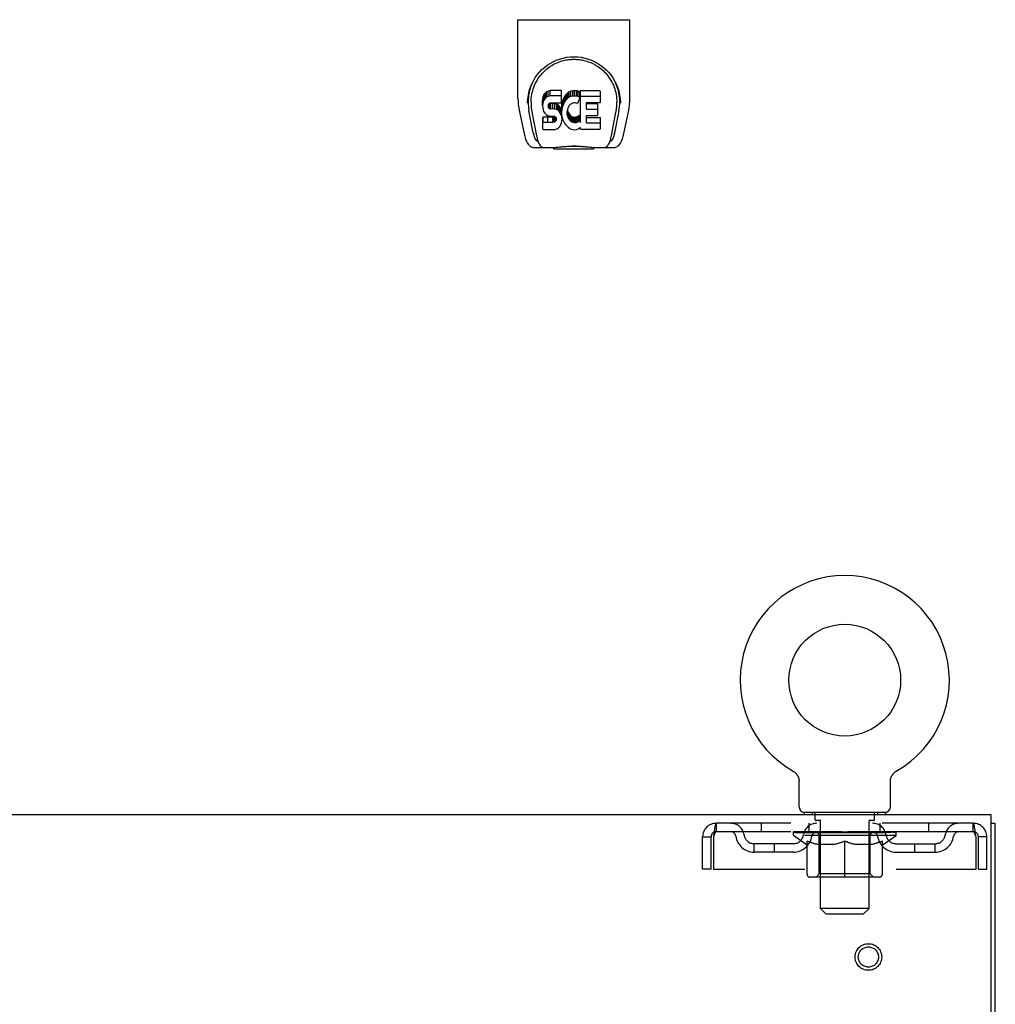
# Model space of a CAD drawing. Header units: inches. Extents: x 0 to 204, y 0 to 132.
# Tile 55 of 112: x 90 to 102, y 87 to 99. Entities that reach past the tile are written whole.
import ezdxf

# ---------------------------------------------------------------- set-up
doc = ezdxf.new("R2010")
doc.units = ezdxf.units.IN
doc.header["$LTSCALE"] = 11.243375
doc.header["$MEASUREMENT"] = 0
doc.linetypes.add('HIDDEN', pattern=[0.2, 0.1, -0.1])
doc.layers.get('0').update_dxf_attribs({"linetype": 'CONTINUOUS'})
doc.layers.add('DEFAULT_2', color=8, linetype='HIDDEN')
doc.layers.add('DOOR_ASSEMBLY', color=7, linetype='CONTINUOUS')

msp = doc.modelspace()

# ---------------------------------------------------------------- linework, layer by layer
at = {"color": 7, "linetype": 'Continuous'}
for p, q in [((99.739, 89.998), (99.74, 89.998)), ((99.739, 89.998), (99.744, 89.995)), ((99.741, 89.997), (99.742, 89.996)), ((99.744, 89.995), (99.748, 89.992)), ((99.748, 89.992), (99.752, 89.989)), ((99.752, 89.99), (99.756, 89.986)), ((99.756, 89.987), (99.76, 89.983)), ((99.76, 89.983), (99.764, 89.98)), ((99.764, 89.98), (99.768, 89.977)), ((99.768, 89.977), (99.772, 89.973)), ((99.771, 89.973), (99.775, 89.969)), ((99.775, 89.969), (99.778, 89.965)), ((99.778, 89.966), (99.782, 89.961)), ((99.781, 89.962), (99.785, 89.957)), ((99.785, 89.958), (99.788, 89.953)), ((99.787, 89.953), (99.79, 89.949)), ((99.79, 89.949), (99.793, 89.945)), ((99.793, 89.945), (99.795, 89.94)), ((99.795, 89.94), (99.798, 89.936)), ((99.798, 89.936), (99.8, 89.931)), ((100.95, 89.931), (100.952, 89.936)), ((100.952, 89.936), (100.954, 89.94)), ((100.954, 89.94), (100.957, 89.945)), ((100.957, 89.945), (100.959, 89.949)), ((100.959, 89.949), (100.962, 89.953)), ((100.962, 89.953), (100.965, 89.958)), ((100.965, 89.957), (100.968, 89.962)), ((100.968, 89.961), (100.971, 89.966)), ((100.971, 89.965), (100.975, 89.969)), ((100.975, 89.969), (100.978, 89.973)), ((100.978, 89.973), (100.982, 89.977)), ((100.982, 89.977), (100.985, 89.98)), ((100.985, 89.98), (100.989, 89.983)), ((100.989, 89.983), (100.993, 89.987)), ((100.993, 89.986), (100.997, 89.99)), ((100.997, 89.989), (101.001, 89.992)), ((101.001, 89.992), (101.006, 89.995)), ((101.001, 89.992), (101.003, 89.993)), ((101.006, 89.995), (101.01, 89.998)), ((101.007, 89.996), (101.009, 89.997)), ((101.01, 89.998), (101.01, 89.998)), ((99.8, 89.931), (99.802, 89.926)), ((99.802, 89.927), (99.804, 89.922)), ((99.804, 89.922), (99.805, 89.917)), ((99.805, 89.917), (99.807, 89.912)), ((99.807, 89.912), (99.808, 89.907)), ((99.808, 89.907), (99.809, 89.902)), ((99.809, 89.902), (99.81, 89.897)), ((99.81, 89.897), (99.811, 89.892)), ((99.811, 89.892), (99.812, 89.887)), ((99.812, 89.559), (99.812, 89.873)), ((100.937, 89.877), (100.938, 89.882)), ((100.937, 89.877), (100.938, 89.882)), ((100.937, 89.873), (100.937, 89.877)), ((100.937, 89.559), (100.937, 89.873)), ((100.938, 89.887), (100.939, 89.892)), ((100.938, 89.882), (100.938, 89.887)), ((100.939, 89.897), (100.94, 89.902)), ((100.939, 89.892), (100.939, 89.897)), ((100.94, 89.902), (100.941, 89.907)), ((100.941, 89.907), (100.943, 89.912)), ((100.943, 89.912), (100.944, 89.917)), ((100.944, 89.917), (100.946, 89.922)), ((100.946, 89.922), (100.948, 89.927)), ((100.948, 89.926), (100.95, 89.931)), ((99.875, 89.49), (99.875, 89.46)), ((100.875, 89.49), (99.875, 89.49)), ((100.875, 89.49), (100.875, 89.46)), ((102.177, 89.356), (102.229, 89.356))]:
    msp.add_line(p, q, dxfattribs=at)
at = {"color": 3, "linetype": 'Continuous'}
for p, q in [((102.177, 89.46), (62.031, 89.46)), ((102.177, 86.103), (102.177, 89.46)), ((102.229, 9.564), (102.229, 89.356))]:
    msp.add_line(p, q, dxfattribs=at)
at = {"color": 7, "linetype": 'Continuous'}
msp.add_lwpolyline([(99.812, 89.887), (99.812, 89.882), (99.812, 89.877), (99.812, 89.873)], dxfattribs=at)
msp.add_circle((100.375, 91.118), 0.688, dxfattribs=at)
for centre, radius, start, end in [((100.375, 91.118), 1.288, 299.5053, 240.4947), ((99.881, 89.559), 0.069, 180, 265), ((100.868, 89.559), 0.069, 275, 360)]:
    msp.add_arc(centre, radius, start, end, dxfattribs=at)
at = {"layer": 'DEFAULT_2', "color": 8, "linetype": 'HIDDEN'}
for p, q in [((99.747, 89.993), (99.748, 89.992)), ((99.972, 89.49), (99.972, 89.46)), ((100.01, 89.4), (100.01, 89.48)), ((100.74, 89.4), (100.74, 89.48)), ((100.778, 89.49), (100.778, 89.46)), ((98.792, 89.356), (98.792, 89.252)), ((101.958, 89.356), (98.792, 89.356)), ((99.344, 89.356), (99.344, 89.252)), ((99.937, 89.252), (99.937, 89.356)), ((100.08, 89.39), (100.02, 89.39)), ((100.075, 88.309), (100.075, 89.38)), ((100.73, 89.39), (100.67, 89.39)), ((100.675, 88.309), (100.675, 89.38)), ((100.812, 89.252), (100.812, 89.356)), ((101.406, 89.356), (101.406, 89.252)), ((101.958, 89.252), (101.958, 89.356)), ((101.958, 89.252), (98.792, 89.252)), ((99.742, 89.205), (99.742, 89.252)), ((101.008, 89.205), (99.742, 89.205)), ((99.901, 89.093), (99.742, 89.205)), ((99.751, 89.245), (99.751, 89.252)), ((99.76, 89.242), (99.76, 89.245)), ((99.76, 89.242), (100.99, 89.242)), ((99.769, 89.242), (99.769, 89.245)), ((99.77, 89.242), (99.77, 89.245)), ((99.78, 89.245), (99.78, 89.252)), ((99.796, 89.242), (99.796, 89.245)), ((99.798, 89.242), (99.798, 89.245)), ((99.826, 89.245), (99.826, 89.252)), ((99.841, 89.242), (99.841, 89.245)), ((99.844, 89.242), (99.844, 89.245)), ((100.048, 89.245), (99.846, 89.245)), ((99.89, 89.245), (99.89, 89.252)), ((99.891, 89.242), (99.891, 89.245)), ((99.892, 89.242), (99.892, 89.245)), ((99.895, 89.242), (99.895, 89.245)), ((99.902, 89.242), (99.902, 89.245)), ((99.902, 89.242), (99.902, 89.245)), ((99.905, 89.242), (99.905, 89.245)), ((99.909, 89.242), (99.909, 89.246)), ((99.913, 89.242), (99.913, 89.245)), ((99.927, 89.242), (99.927, 89.245)), ((99.945, 89.242), (99.945, 89.245)), ((99.946, 89.242), (99.946, 89.247)), ((99.966, 89.242), (99.966, 89.245)), ((99.966, 89.242), (99.966, 89.245)), ((99.968, 89.245), (99.968, 89.252)), ((99.977, 89.242), (99.977, 89.245)), ((99.982, 89.242), (99.982, 89.245)), ((99.991, 89.242), (99.991, 89.245)), ((100.002, 89.242), (100.002, 89.249)), ((100.018, 89.242), (100.018, 89.245)), ((100.021, 89.242), (100.021, 89.245)), ((100.048, 89.242), (100.048, 89.245)), ((100.115, 89.245), (100.053, 89.245)), ((100.058, 89.245), (100.058, 89.252)), ((100.065, 89.242), (100.065, 89.245)), ((100.07, 89.242), (100.07, 89.245)), ((100.076, 89.242), (100.076, 89.25)), ((100.08, 89.242), (100.08, 89.245)), ((100.091, 89.242), (100.091, 89.245)), ((100.115, 89.242), (100.115, 89.245)), ((100.19, 89.245), (100.131, 89.245)), ((100.151, 89.242), (100.151, 89.245)), ((100.158, 89.245), (100.158, 89.252)), ((100.162, 89.242), (100.162, 89.245)), ((100.164, 89.242), (100.164, 89.251)), ((100.167, 89.242), (100.167, 89.245)), ((100.174, 89.242), (100.174, 89.245)), ((100.19, 89.242), (100.19, 89.245)), ((100.27, 89.245), (100.216, 89.245)), ((100.229, 89.242), (100.229, 89.245)), ((100.26, 89.245), (100.375, 89.252)), ((100.265, 89.245), (100.265, 89.252)), ((100.265, 89.251), (100.265, 89.252)), ((100.265, 89.245), (100.265, 89.251)), ((100.265, 89.242), (100.265, 89.245)), ((100.269, 89.242), (100.269, 89.245)), ((100.27, 89.242), (100.27, 89.245)), ((100.271, 89.242), (100.271, 89.245)), ((100.354, 89.245), (100.306, 89.245)), ((100.311, 89.242), (100.311, 89.245)), ((100.354, 89.242), (100.354, 89.245)), ((100.372, 89.245), (100.372, 89.245)), ((100.372, 89.242), (100.372, 89.245)), ((100.372, 89.242), (100.372, 89.245)), ((100.375, 89.245), (100.375, 89.252)), ((100.377, 89.242), (100.377, 89.245)), ((100.377, 89.242), (100.377, 89.245)), ((100.377, 89.245), (100.377, 89.245)), ((100.379, 89.245), (100.444, 89.245)), ((100.396, 89.242), (100.396, 89.245)), ((100.412, 89.245), (100.412, 89.249)), ((100.412, 89.249), (100.489, 89.245)), ((100.433, 89.245), (100.433, 89.248)), ((100.438, 89.242), (100.438, 89.245)), ((100.479, 89.242), (100.479, 89.245)), ((100.479, 89.242), (100.479, 89.245)), ((100.479, 89.245), (100.534, 89.245)), ((100.48, 89.242), (100.48, 89.245)), ((100.484, 89.251), (100.485, 89.252)), ((100.484, 89.245), (100.484, 89.251)), ((100.484, 89.242), (100.484, 89.245)), ((100.485, 89.245), (100.485, 89.252)), ((100.521, 89.242), (100.521, 89.245)), ((100.56, 89.242), (100.56, 89.245)), ((100.56, 89.245), (100.619, 89.245)), ((100.575, 89.242), (100.575, 89.245)), ((100.583, 89.242), (100.583, 89.245)), ((100.585, 89.242), (100.585, 89.251)), ((100.588, 89.242), (100.588, 89.245)), ((100.591, 89.245), (100.591, 89.252)), ((100.599, 89.242), (100.599, 89.245)), ((100.635, 89.242), (100.635, 89.245)), ((100.635, 89.245), (100.697, 89.245)), ((100.659, 89.242), (100.659, 89.245)), ((100.67, 89.242), (100.67, 89.245)), ((100.674, 89.242), (100.674, 89.25)), ((100.68, 89.242), (100.68, 89.245)), ((100.685, 89.242), (100.685, 89.245)), ((100.691, 89.245), (100.691, 89.252)), ((100.702, 89.242), (100.702, 89.245)), ((100.702, 89.245), (100.903, 89.245)), ((100.729, 89.242), (100.729, 89.245)), ((100.732, 89.242), (100.732, 89.245)), ((100.747, 89.242), (100.747, 89.249)), ((100.759, 89.242), (100.759, 89.245)), ((100.768, 89.242), (100.768, 89.245)), ((100.772, 89.242), (100.772, 89.245)), ((100.782, 89.245), (100.782, 89.252)), ((100.783, 89.242), (100.783, 89.245)), ((100.783, 89.242), (100.783, 89.245)), ((100.804, 89.242), (100.804, 89.247)), ((100.804, 89.242), (100.804, 89.245)), ((100.822, 89.242), (100.822, 89.245)), ((100.836, 89.242), (100.836, 89.245)), ((100.841, 89.242), (100.841, 89.246)), ((100.844, 89.242), (100.844, 89.245)), ((100.848, 89.242), (100.848, 89.245)), ((100.848, 89.242), (100.848, 89.245)), ((100.849, 89.093), (101.008, 89.205)), ((100.855, 89.242), (100.855, 89.245)), ((100.858, 89.242), (100.858, 89.245)), ((100.859, 89.242), (100.859, 89.245)), ((100.86, 89.245), (100.86, 89.252)), ((100.906, 89.242), (100.906, 89.245)), ((100.909, 89.242), (100.909, 89.245)), ((100.923, 89.245), (100.923, 89.252)), ((100.952, 89.242), (100.952, 89.245)), ((100.954, 89.242), (100.954, 89.245)), ((100.97, 89.245), (100.97, 89.252)), ((100.98, 89.242), (100.98, 89.245)), ((100.981, 89.242), (100.981, 89.245)), ((100.99, 89.242), (100.99, 89.245)), ((100.998, 89.245), (100.998, 89.252)), ((101.008, 89.205), (101.008, 89.252)), ((98.625, 88.793), (98.625, 89.189)), ((98.625, 89.189), (98.729, 89.189)), ((98.729, 88.793), (98.729, 89.189)), ((98.759, 89.189), (98.759, 88.793)), ((99.26, 89.001), (99.26, 89.105)), ((99.743, 89.105), (99.26, 89.105)), ((99.51, 89.001), (99.51, 89.105)), ((99.901, 89.093), (99.911, 89.093)), ((99.911, 88.73), (99.911, 89.137)), ((100.233, 89.093), (100.054, 89.093)), ((100.062, 88.733), (100.062, 89.202)), ((100.375, 88.693), (100.375, 89.137)), ((100.696, 89.093), (100.516, 89.093)), ((100.688, 88.733), (100.688, 89.202)), ((100.838, 88.73), (100.838, 89.137)), ((100.838, 89.093), (100.849, 89.093)), ((101.006, 89.105), (101.489, 89.105)), ((101.239, 89.001), (101.239, 89.105)), ((101.489, 89.001), (101.489, 89.105)), ((101.991, 88.793), (101.991, 89.189)), ((102.021, 88.793), (102.021, 89.189)), ((102.125, 89.189), (102.021, 89.189)), ((102.125, 88.793), (102.125, 89.189)), ((99.743, 89.001), (99.26, 89.001)), ((101.006, 89.001), (101.489, 89.001)), ((98.729, 88.793), (98.625, 88.793)), ((98.759, 88.793), (101.991, 88.793)), ((100.062, 88.733), (100.022, 88.693)), ((100.688, 88.733), (100.062, 88.733)), ((100.688, 88.733), (100.727, 88.693)), ((102.021, 88.793), (102.125, 88.793)), ((100.801, 88.693), (99.948, 88.693)), ((100.675, 88.309), (100.075, 88.309)), ((100.144, 88.24), (100.075, 88.309)), ((100.144, 88.24), (100.606, 88.24)), ((100.606, 88.24), (100.675, 88.309))]:
    msp.add_line(p, q, dxfattribs=at)
for points in [[(98.792, 89.356), (98.789, 89.354), (98.787, 89.351), (98.785, 89.346), (98.782, 89.339), (98.78, 89.33), (98.778, 89.319), (98.775, 89.307), (98.773, 89.293), (98.771, 89.277), (98.768, 89.261), (98.766, 89.244), (98.763, 89.226), (98.761, 89.207), (98.759, 89.189)], [(101.991, 89.189), (101.988, 89.207), (101.986, 89.226), (101.984, 89.244), (101.981, 89.261), (101.979, 89.277), (101.977, 89.293), (101.974, 89.307), (101.972, 89.319), (101.97, 89.33), (101.967, 89.339), (101.965, 89.346), (101.962, 89.351), (101.96, 89.354), (101.958, 89.356)], [(98.792, 89.252), (98.789, 89.251), (98.787, 89.25), (98.785, 89.248), (98.782, 89.245), (98.78, 89.242), (98.778, 89.238), (98.775, 89.233), (98.773, 89.228), (98.771, 89.222), (98.768, 89.216), (98.766, 89.209), (98.763, 89.203), (98.761, 89.196), (98.759, 89.189)], [(101.991, 89.189), (101.988, 89.196), (101.986, 89.203), (101.984, 89.209), (101.981, 89.216), (101.979, 89.222), (101.977, 89.228), (101.974, 89.233), (101.972, 89.238), (101.97, 89.242), (101.967, 89.245), (101.965, 89.248), (101.962, 89.25), (101.96, 89.251), (101.958, 89.252)], [(99.911, 89.137), (99.937, 89.127), (99.962, 89.118), (99.987, 89.11), (100.012, 89.103), (100.037, 89.098), (100.061, 89.093)], [(100.054, 89.093), (100.03, 89.098), (100.007, 89.104), (99.983, 89.11), (99.96, 89.118), (99.936, 89.126), (99.911, 89.136)], [(100.224, 89.093), (100.249, 89.098), (100.274, 89.103), (100.298, 89.11), (100.324, 89.118), (100.349, 89.127), (100.375, 89.137)], [(100.375, 89.135), (100.35, 89.126), (100.327, 89.117), (100.303, 89.11), (100.28, 89.103), (100.257, 89.098), (100.233, 89.093)], [(100.375, 89.137), (100.401, 89.127), (100.426, 89.118), (100.451, 89.11), (100.476, 89.103), (100.501, 89.098), (100.526, 89.093)], [(100.516, 89.093), (100.493, 89.098), (100.469, 89.103), (100.446, 89.11), (100.423, 89.117), (100.399, 89.126), (100.375, 89.135)], [(100.688, 89.093), (100.713, 89.098), (100.738, 89.103), (100.763, 89.11), (100.787, 89.118), (100.813, 89.127), (100.838, 89.137)], [(100.838, 89.136), (100.814, 89.126), (100.79, 89.118), (100.766, 89.11), (100.742, 89.103), (100.719, 89.098), (100.696, 89.093)]]:
    msp.add_lwpolyline(points, dxfattribs=at)
for radius in [0.164, 0.124]:
    msp.add_circle((100.666, 87.71), radius, dxfattribs=at)
for centre, radius, start, end in [((99.881, 89.559), 0.069, 265, 270), ((100, 89.48), 0.01, 0, 90), ((100.75, 89.48), 0.01, 90, 180), ((100.868, 89.559), 0.069, 270, 275), ((98.792, 89.189), 0.167, 90, 180), ((98.971, 89.189), 0.167, 8.0716, 90), ((100.032, 89.189), 0.167, 90, 171.9284), ((100.02, 89.4), 0.01, 180, 270), ((100.065, 89.38), 0.01, 0, 90), ((100.685, 89.38), 0.01, 90, 180), ((100.717, 89.189), 0.167, 8.0716, 90), ((100.73, 89.4), 0.01, 270, 360), ((101.778, 89.189), 0.167, 90, 171.9284), ((101.958, 89.189), 0.167, 0, 90), ((98.792, 89.189), 0.063, 90, 180), ((98.972, 89.189), 0.0625, 7.9863, 90), ((99.26, 89.23), 0.125, 188.0716, 270), ((99.743, 89.23), 0.125, 270, 351.9284), ((100.032, 89.189), 0.0625, 90, 172.0137), ((100.022, 89.202), 0.0398, 0, 90), ((100.727, 89.202), 0.0398, 90, 180), ((100.718, 89.189), 0.0625, 7.9863, 90), ((101.006, 89.23), 0.125, 188.0716, 270), ((101.489, 89.23), 0.125, 270, 351.9284), ((101.778, 89.189), 0.0625, 90, 172.0137), ((101.958, 89.189), 0.063, 0, 90), ((99.26, 89.23), 0.229, 187.9863, 270), ((99.743, 89.23), 0.229, 270, 352.0137), ((101.006, 89.23), 0.229, 187.9863, 270), ((101.489, 89.23), 0.229, 270, 352.0137), ((99.948, 88.73), 0.0371, 180, 270), ((100.801, 88.73), 0.0371, 270, 360)]:
    msp.add_arc(centre, radius, start, end, dxfattribs=at)
for centre, major_axis, ratio, start_param, end_param in [((100.375, 89.252), (0.633, 0.007), 0.05963, 2.96643, 3.140963), ((99.722, 89.24), (0.198, 0), 0.060556, 0.430652, 1.470503), ((100.375, 89.252), (0.633, 0), 0.060556, -3.141593, -2.96706), ((99.722, 89.233), (0.198, 0.002), 0.05963, 1.376596, 1.469874), ((100.375, 89.252), (0.633, 0.013), 0.05688, 2.791345, 2.965878), ((99.697, 89.24), (0.198, 0.002), 0.05963, 0.25549, 1.295341), ((99.766, 89.24), (0.198, -0.002), 0.05963, 0.605815, 1.645666), ((100.375, 89.252), (0.633, -0.007), 0.05963, -2.96643, -2.791898), ((99.766, 89.233), (0.198, 0), 0.060556, 1.551758, 1.645036), ((99.697, 89.233), (0.198, 0.004), 0.05688, 1.20151, 1.294789), ((99.767, 89.235), (0.164, 0.002), 0.05963, 1.065228, 1.614276), ((99.747, 89.235), (0.164, 0.003), 0.05688, 0.890143, 1.43919), ((99.805, 89.235), (0.164, 0), 0.060556, 1.240391, 1.789438), ((100.375, 89.252), (0.633, 0.019), 0.052395, 2.616403, 2.790936), ((99.694, 89.24), (0.198, 0.004), 0.05688, 0.080405, 1.120256), ((99.828, 89.24), (0.198, -0.004), 0.05688, 0.7809, 1.820751), ((100.375, 89.252), (0.633, -0.013), 0.05688, -2.791345, -2.616812), ((99.828, 89.233), (0.198, -0.002), 0.05963, 1.72692, 1.820198), ((99.694, 89.233), (0.198, 0.006), 0.052395, 1.026568, 1.119847), ((99.747, 89.235), (0.164, 0.005), 0.052395, 0.715201, 1.264248), ((99.861, 89.235), (0.164, -0.002), 0.05963, 1.415553, 1.9646), ((100.375, 89.252), (0.633, 0.025), 0.046319, 2.441654, 2.616187), ((99.908, 89.24), (0.198, -0.006), 0.052395, 0.955842, 1.995693), ((99.711, 89.24), (0.198, 0.006), 0.052395, -0.094537, 0.945314), ((100.375, 89.252), (0.633, -0.019), 0.052395, -2.616403, -2.44187), ((99.908, 89.233), (0.198, -0.004), 0.05688, 1.902006, 1.995284), ((99.711, 89.233), (0.198, 0.008), 0.046319, 0.851819, 0.945098), ((99.765, 89.235), (0.164, 0.006), 0.046319, 0.540452, 1.089499), ((99.932, 89.235), (0.164, -0.003), 0.05688, 1.590638, 2.139686), ((100.375, 89.252), (0.633, 0.029), 0.038841, 2.267123, 2.441656), ((100.001, 89.24), (0.198, -0.008), 0.046319, 1.130591, 2.170442), ((99.748, 89.24), (0.198, 0.008), 0.046319, -0.269286, 0.770565), ((100.375, 89.252), (0.633, -0.025), 0.046319, -2.441654, -2.267121), ((100.001, 89.233), (0.198, -0.006), 0.052395, 2.076947, 2.170226), ((99.748, 89.233), (0.198, 0.009), 0.038841, 0.677289, 0.770567), ((99.802, 89.235), (0.164, 0.008), 0.038841, 0.365921, 0.914969), ((100.016, 89.235), (0.164, -0.005), 0.052395, 1.76558, 2.314627), ((100.375, 89.252), (0.633, 0.033), 0.030195, 2.09281, 2.267343), ((100.106, 89.24), (0.198, -0.009), 0.038841, 1.305122, 2.344973), ((99.804, 89.24), (0.198, 0.009), 0.038841, -0.443817, 0.596034), ((100.375, 89.252), (0.633, -0.029), 0.038841, -2.267123, -2.092591), ((100.106, 89.233), (0.198, -0.008), 0.046319, 2.251696, 2.344975), ((99.804, 89.233), (0.198, 0.01), 0.030195, 0.502975, 0.596254), ((99.856, 89.235), (0.164, 0.009), 0.030195, 0.191608, 0.740655), ((100.112, 89.235), (0.164, -0.006), 0.046319, 1.940329, 2.489376), ((99.877, 89.24), (0.198, 0.01), 0.030195, -0.61813, 0.421721), ((100.375, 89.252), (0.633, 0.036), 0.020645, 1.918687, 2.09322), ((100.219, 89.24), (0.198, -0.01), 0.030195, 1.479435, 2.519286), ((100.375, 89.252), (0.633, -0.033), 0.030195, -2.09281, -1.918277), ((100.219, 89.233), (0.198, -0.009), 0.038841, 2.426227, 2.519505), ((99.877, 89.233), (0.198, 0.011), 0.020645, 0.328852, 0.422131), ((99.926, 89.235), (0.164, 0.009), 0.020645, 0.017485, 0.566532), ((100.215, 89.235), (0.164, -0.008), 0.038841, 2.11486, 2.663907), ((99.966, 89.24), (0.198, 0.011), 0.020645, -0.792253, 0.247598), ((100.375, 89.252), (0.633, 0.038), 0.010478, 1.744704, 1.919237), ((100.337, 89.24), (0.198, -0.011), 0.020645, 1.653558, 2.693409), ((100.375, 89.252), (0.633, -0.036), 0.020645, -1.918687, -1.744154), ((100.337, 89.233), (0.198, -0.01), 0.030195, 2.60054, 2.693819), ((99.966, 89.233), (0.198, 0.012), 0.010478, 0.154869, 0.248148), ((100.01, 89.235), (0.164, 0.01), 0.010478, 6.126688, 6.675735), ((100.324, 89.235), (0.164, -0.009), 0.030195, 2.289173, 2.83822), ((100.067, 89.24), (0.198, 0.012), 0.010478, -0.966236, -0.000846), ((100.456, 89.24), (0.198, -0.012), 0.010478, 1.827541, 2.867392), ((100.375, 89.252), (0.633, -0.038), 0.010478, -1.744704, -1.563007), ((100.456, 89.233), (0.198, -0.011), 0.020645, 2.774664, 2.867942), ((100.434, 89.235), (0.164, -0.009), 0.020645, 2.463296, 3.012344), ((100.294, 89.24), (0.198, 0.012), 0.010478, 0.274201, 1.314052), ((100.208, 89.235), (0.164, 0.01), 0.010478, -0.000483, 0.504314), ((100.178, 89.233), (0.198, 0.012), 0.010478, 0.099668, 0.192946), ((100.375, 89.252), (0.633, 0.038), 0.010478, -1.571421, -1.396888), ((100.572, 89.233), (0.198, -0.012), 0.010478, 2.74231, 2.948646), ((100.542, 89.235), (0.164, -0.01), 0.010478, 2.637279, 3.14189), ((100.413, 89.24), (0.198, 0.011), 0.020645, 0.448184, 1.488034), ((100.316, 89.235), (0.164, 0.009), 0.020645, 0.129249, 0.678296), ((100.294, 89.233), (0.198, 0.011), 0.020645, 0.273651, 0.366929), ((100.682, 89.24), (0.198, -0.012), 0.010478, -3.140747, -2.175357), ((100.375, 89.252), (0.633, 0.036), 0.020645, -1.397439, -1.222906), ((100.375, 89.252), (0.633, -0.038), 0.010478, 1.222355, 1.396888), ((100.531, 89.24), (0.198, 0.01), 0.030195, 0.622307, 1.662158), ((100.426, 89.235), (0.164, 0.009), 0.030195, 0.303372, 0.852419), ((100.739, 89.235), (0.164, -0.01), 0.010478, 2.749043, 3.29809), ((100.783, 89.24), (0.198, -0.011), 0.020645, 2.893995, 3.933846), ((100.413, 89.233), (0.198, 0.01), 0.030195, 0.447774, 0.541052), ((100.783, 89.233), (0.198, -0.012), 0.010478, 2.893445, 2.986723), ((100.375, 89.252), (0.633, 0.033), 0.030195, -1.223315, -1.048783), ((100.375, 89.252), (0.633, -0.036), 0.020645, 1.048373, 1.222906), ((100.644, 89.24), (0.198, 0.009), 0.038841, 0.79662, 1.836471), ((100.534, 89.235), (0.164, 0.008), 0.038841, 0.477686, 1.026733), ((100.823, 89.235), (0.164, -0.009), 0.020645, 2.57506, 3.124108), ((100.872, 89.24), (0.198, -0.01), 0.030195, 2.719872, 3.759723), ((100.748, 89.24), (0.198, 0.008), 0.046319, 0.971151, 2.011002), ((100.531, 89.233), (0.198, 0.009), 0.038841, 0.622087, 0.715366), ((100.872, 89.233), (0.198, -0.011), 0.020645, 2.719462, 2.812741), ((100.375, 89.252), (0.633, 0.029), 0.038841, -1.049002, -0.874469), ((100.375, 89.252), (0.633, -0.033), 0.030195, 0.87425, 1.048783), ((100.638, 89.235), (0.164, 0.006), 0.046319, 0.652216, 1.201263), ((100.842, 89.24), (0.198, 0.006), 0.052395, 1.1459, 2.185751), ((100.893, 89.235), (0.164, -0.009), 0.030195, 2.400937, 2.949985), ((100.946, 89.24), (0.198, -0.009), 0.038841, 2.545558, 3.585409), ((100.733, 89.235), (0.164, 0.005), 0.052395, 0.826965, 1.376012), ((100.644, 89.233), (0.198, 0.008), 0.046319, 0.796618, 0.889896), ((100.946, 89.233), (0.198, -0.01), 0.030195, 2.545339, 2.638617), ((100.921, 89.24), (0.198, 0.004), 0.05688, 1.320842, 2.360692), ((100.375, 89.252), (0.633, 0.025), 0.046319, -0.874471, -0.699939), ((100.375, 89.252), (0.633, -0.029), 0.038841, 0.699936, 0.874469), ((101.002, 89.24), (0.198, -0.008), 0.046319, 2.371028, 3.410879), ((100.948, 89.235), (0.164, -0.008), 0.038841, 2.226624, 2.775671), ((100.984, 89.24), (0.198, 0.002), 0.05963, 1.495927, 2.535778), ((100.818, 89.235), (0.164, 0.003), 0.05688, 1.001907, 1.550954), ((101.039, 89.24), (0.198, -0.006), 0.052395, 2.196279, 3.23613), ((100.748, 89.233), (0.198, 0.006), 0.052395, 0.971367, 1.064645), ((100.984, 89.235), (0.164, -0.006), 0.046319, 2.052093, 2.601141), ((101.028, 89.24), (0.198, 0), 0.060556, 1.671089, 2.71094), ((101.002, 89.233), (0.198, -0.009), 0.038841, 2.371026, 2.464304), ((101.056, 89.24), (0.198, -0.004), 0.05688, 2.021337, 3.061188), ((100.375, 89.252), (0.633, 0.019), 0.052395, -0.699723, -0.52519), ((100.375, 89.252), (0.633, -0.025), 0.046319, 0.525406, 0.699939), ((101.052, 89.24), (0.198, -0.002), 0.05963, 1.846251, 2.886102), ((100.889, 89.235), (0.164, 0.002), 0.05963, 1.176993, 1.72604), ((101.003, 89.235), (0.164, -0.005), 0.052395, 1.877344, 2.426392), ((100.944, 89.235), (0.164, 0), 0.060556, 1.352155, 1.901202), ((101.002, 89.235), (0.164, -0.003), 0.05688, 1.702402, 2.25145), ((100.983, 89.235), (0.164, -0.002), 0.05963, 1.527317, 2.076364), ((100.842, 89.233), (0.198, 0.004), 0.05688, 1.146309, 1.239587), ((101.039, 89.233), (0.198, -0.008), 0.046319, 2.196495, 2.289773), ((100.375, 89.252), (0.633, 0.013), 0.05688, -0.524781, -0.350248), ((100.375, 89.252), (0.633, -0.019), 0.052395, 0.350657, 0.52519), ((100.921, 89.233), (0.198, 0.002), 0.05963, 1.321394, 1.414673), ((101.056, 89.233), (0.198, -0.006), 0.052395, 2.021746, 2.115024), ((100.375, 89.252), (0.633, 0.007), 0.05963, -0.349695, -0.175162), ((100.375, 89.252), (0.633, -0.013), 0.05688, 0.175715, 0.350248), ((100.984, 89.233), (0.198, 0), 0.060556, 1.496556, 1.589835), ((101.052, 89.233), (0.198, -0.004), 0.05688, 1.846804, 1.940083), ((101.028, 89.233), (0.198, -0.002), 0.05963, 1.671719, 1.764997), ((100.375, 89.252), (0.633, 0), 0.060556, -0.174533, 0), ((100.375, 89.252), (0.633, -0.007), 0.05963, 0.000629, 0.175162)]:
    msp.add_ellipse(centre, major_axis=major_axis, ratio=ratio, start_param=start_param, end_param=end_param, dxfattribs=at)
at = {"layer": 'DOOR_ASSEMBLY', "color": 7, "linetype": 'Continuous'}
for p, q in [((96.352, 99.248), (97.73, 99.248)), ((96.352, 98.276), (96.352, 99.248)), ((97.73, 98.277), (97.73, 99.248)), ((96.478, 98.308), (96.476, 98.244)), ((96.662, 98.303), (96.657, 98.28)), ((96.671, 98.326), (96.662, 98.303)), ((96.662, 98.236), (96.662, 98.303)), ((96.685, 98.345), (96.671, 98.326)), ((96.671, 98.259), (96.671, 98.326)), ((96.694, 98.353), (96.685, 98.345)), ((96.685, 98.278), (96.685, 98.345)), ((96.703, 98.36), (96.694, 98.353)), ((96.694, 98.286), (96.694, 98.353)), ((96.725, 98.369), (96.703, 98.36)), ((96.703, 98.293), (96.703, 98.36)), ((96.725, 98.303), (96.703, 98.293)), ((96.748, 98.377), (96.725, 98.369)), ((96.725, 98.303), (96.725, 98.369)), ((96.748, 98.31), (96.725, 98.303)), ((96.888, 98.377), (96.748, 98.377)), ((96.748, 98.31), (96.748, 98.377)), ((96.888, 98.31), (96.748, 98.31)), ((96.889, 98.334), (96.888, 98.377)), ((96.888, 98.31), (96.888, 98.377)), ((96.889, 98.267), (96.888, 98.31)), ((96.889, 98.267), (96.889, 98.334)), ((96.921, 98.296), (96.911, 98.277)), ((96.934, 98.314), (96.921, 98.296)), ((96.921, 98.229), (96.921, 98.296)), ((96.949, 98.331), (96.934, 98.314)), ((96.934, 98.248), (96.934, 98.314)), ((96.965, 98.346), (96.949, 98.331)), ((96.949, 98.264), (96.949, 98.331)), ((96.984, 98.359), (96.965, 98.346)), ((96.965, 98.28), (96.965, 98.346)), ((97.004, 98.368), (96.984, 98.359)), ((96.984, 98.293), (96.984, 98.359)), ((97.004, 98.301), (96.984, 98.293)), ((97.026, 98.373), (97.004, 98.368)), ((97.004, 98.301), (97.004, 98.368)), ((97.026, 98.306), (97.004, 98.301)), ((97.048, 98.375), (97.026, 98.373)), ((97.026, 98.306), (97.026, 98.373)), ((97.048, 98.308), (97.026, 98.306)), ((97.048, 98.375), (97.071, 98.375)), ((97.048, 98.308), (97.048, 98.375)), ((97.071, 98.308), (97.048, 98.308)), ((97.082, 98.373), (97.071, 98.375)), ((97.071, 98.308), (97.071, 98.375)), ((97.082, 98.306), (97.071, 98.308)), ((97.092, 98.37), (97.082, 98.373)), ((97.082, 98.306), (97.082, 98.373)), ((97.092, 98.303), (97.082, 98.306)), ((97.111, 98.358), (97.092, 98.37)), ((97.092, 98.303), (97.092, 98.37)), ((97.111, 98.291), (97.092, 98.303)), ((97.111, 98.358), (97.111, 98.291)), ((97.113, 98.354), (97.113, 98.291)), ((97.121, 98.375), (97.358, 98.375)), ((97.121, 97.983), (97.121, 98.375)), ((97.121, 98.308), (97.358, 98.308)), ((97.362, 98.37), (97.362, 98.229)), ((97.605, 98.308), (97.606, 98.244)), ((96.47, 98.221), (96.47, 98.221)), ((96.514, 98.234), (96.514, 98.211)), ((96.657, 98.28), (96.655, 98.256)), ((96.655, 98.189), (96.655, 98.256)), ((96.657, 98.213), (96.655, 98.189)), ((96.655, 98.189), (96.656, 98.165)), ((96.657, 98.213), (96.657, 98.28)), ((96.662, 98.236), (96.657, 98.213)), ((96.671, 98.259), (96.662, 98.236)), ((96.685, 98.278), (96.671, 98.259)), ((96.694, 98.286), (96.685, 98.278)), ((96.703, 98.293), (96.694, 98.286)), ((96.726, 98.177), (96.727, 98.192)), ((96.727, 98.17), (96.726, 98.177)), ((96.727, 98.192), (96.729, 98.207)), ((96.727, 98.17), (96.727, 98.192)), ((96.729, 98.207), (96.732, 98.214)), ((96.729, 98.163), (96.729, 98.207)), ((96.732, 98.214), (96.738, 98.219)), ((96.734, 98.157), (96.734, 98.216)), ((96.738, 98.219), (96.752, 98.223)), ((96.74, 98.219), (96.739, 98.219)), ((96.754, 98.215), (96.74, 98.219)), ((96.74, 98.152), (96.74, 98.219)), ((96.752, 98.223), (96.767, 98.225)), ((96.778, 98.216), (96.754, 98.215)), ((96.754, 98.148), (96.754, 98.215)), ((96.767, 98.225), (96.88, 98.225)), ((96.802, 98.215), (96.778, 98.216)), ((96.778, 98.149), (96.778, 98.216)), ((96.826, 98.21), (96.802, 98.215)), ((96.802, 98.148), (96.802, 98.215)), ((96.837, 98.205), (96.826, 98.21)), ((96.826, 98.143), (96.826, 98.21)), ((96.847, 98.198), (96.837, 98.205)), ((96.837, 98.138), (96.837, 98.205)), ((96.864, 98.181), (96.847, 98.198)), ((96.847, 98.131), (96.847, 98.198)), ((96.877, 98.161), (96.864, 98.181)), ((96.864, 98.114), (96.864, 98.181)), ((96.88, 98.225), (96.886, 98.225)), ((96.886, 98.225), (96.887, 98.23)), ((96.887, 98.23), (96.889, 98.243)), ((96.892, 98.213), (96.887, 98.168)), ((96.889, 98.243), (96.889, 98.267)), ((96.896, 98.235), (96.892, 98.213)), ((96.892, 98.146), (96.892, 98.213)), ((96.902, 98.256), (96.896, 98.235)), ((96.896, 98.168), (96.896, 98.235)), ((96.902, 98.189), (96.896, 98.168)), ((96.911, 98.277), (96.902, 98.256)), ((96.902, 98.189), (96.902, 98.256)), ((96.911, 98.21), (96.902, 98.189)), ((96.911, 98.21), (96.911, 98.277)), ((96.921, 98.229), (96.911, 98.21)), ((96.934, 98.248), (96.921, 98.229)), ((96.949, 98.264), (96.934, 98.248)), ((96.965, 98.28), (96.949, 98.264)), ((96.984, 98.293), (96.965, 98.28)), ((96.984, 98.192), (96.97, 98.168)), ((96.993, 98.202), (96.984, 98.192)), ((97.003, 98.209), (96.993, 98.202)), ((97.028, 98.22), (97.003, 98.209)), ((97.041, 98.223), (97.028, 98.22)), ((97.054, 98.223), (97.041, 98.223)), ((97.068, 98.22), (97.054, 98.223)), ((97.08, 98.215), (97.068, 98.22)), ((97.112, 98.286), (97.086, 98.218)), ((97.191, 98.22), (97.191, 98.153)), ((97.358, 98.225), (97.196, 98.225)), ((97.196, 98.215), (97.327, 98.215)), ((97.331, 98.21), (97.331, 98.071)), ((97.612, 98.221), (97.612, 98.221)), ((96.367, 98.133), (96.432, 97.828)), ((96.54, 97.856), (96.487, 98.126)), ((96.524, 98.113), (96.581, 97.82)), ((96.656, 98.165), (96.66, 98.142)), ((96.66, 98.142), (96.668, 98.119)), ((96.668, 98.119), (96.681, 98.099)), ((96.681, 98.099), (96.697, 98.082)), ((96.697, 98.082), (96.717, 98.069)), ((96.717, 98.069), (96.728, 98.065)), ((96.729, 98.163), (96.727, 98.17)), ((96.728, 98.065), (96.74, 98.063)), ((96.734, 98.157), (96.729, 98.163)), ((96.74, 98.152), (96.734, 98.157)), ((96.754, 98.148), (96.74, 98.152)), ((96.74, 98.063), (96.788, 98.062)), ((96.778, 98.149), (96.754, 98.148)), ((96.802, 98.148), (96.778, 98.149)), ((96.788, 98.062), (96.795, 98.061)), ((96.795, 98.061), (96.802, 98.059)), ((96.804, 98.055), (96.797, 98.051)), ((96.826, 98.143), (96.802, 98.148)), ((96.802, 98.059), (96.808, 98.054)), ((96.806, 98.056), (96.804, 98.055)), ((96.804, 97.988), (96.804, 98.055)), ((96.808, 98.054), (96.813, 98.049)), ((96.809, 97.993), (96.809, 98.053)), ((96.837, 98.138), (96.826, 98.143)), ((96.847, 98.131), (96.837, 98.138)), ((96.864, 98.114), (96.847, 98.131)), ((96.877, 98.094), (96.864, 98.114)), ((96.886, 98.139), (96.877, 98.161)), ((96.877, 98.094), (96.877, 98.161)), ((96.886, 98.072), (96.877, 98.094)), ((96.887, 98.135), (96.886, 98.139)), ((96.886, 98.072), (96.886, 98.139)), ((96.892, 98.049), (96.886, 98.072)), ((96.887, 98.102), (96.887, 98.168)), ((96.892, 98.146), (96.887, 98.102)), ((96.887, 98.102), (96.888, 98.079)), ((96.888, 98.079), (96.891, 98.057)), ((96.891, 98.057), (96.896, 98.035)), ((96.896, 98.168), (96.892, 98.146)), ((96.961, 98.144), (96.957, 98.117)), ((96.957, 98.117), (96.957, 98.09)), ((96.957, 98.09), (96.958, 98.077)), ((96.958, 98.077), (96.958, 98.117)), ((96.958, 98.077), (96.961, 98.064)), ((96.96, 98.137), (96.961, 98.131)), ((96.964, 98.157), (96.961, 98.144)), ((96.961, 98.131), (96.971, 98.106)), ((96.961, 98.064), (96.961, 98.131)), ((96.961, 98.064), (96.971, 98.039)), ((96.97, 98.168), (96.964, 98.157)), ((96.971, 98.106), (96.985, 98.083)), ((96.971, 98.039), (96.971, 98.106)), ((96.985, 98.083), (96.993, 98.073)), ((96.985, 98.016), (96.985, 98.083)), ((96.993, 98.073), (97.003, 98.064)), ((96.993, 98.006), (96.993, 98.073)), ((97.003, 98.064), (97.015, 98.057)), ((97.003, 97.997), (97.003, 98.064)), ((97.015, 98.057), (97.027, 98.052)), ((97.015, 97.99), (97.015, 98.057)), ((97.067, 98.051), (97.08, 98.055)), ((97.08, 98.055), (97.092, 98.061)), ((97.08, 97.988), (97.08, 98.055)), ((97.092, 98.061), (97.103, 98.068)), ((97.092, 97.994), (97.092, 98.061)), ((97.103, 98.068), (97.103, 98.001)), ((97.109, 98.067), (97.121, 98.05)), ((97.192, 98.062), (97.192, 97.984)), ((97.196, 98.148), (97.327, 98.148)), ((97.327, 98.066), (97.197, 98.066)), ((97.502, 97.82), (97.558, 98.11)), ((97.543, 97.856), (97.596, 98.126)), ((97.558, 98.11), (97.559, 98.114)), ((97.65, 97.828), (97.715, 98.133)), ((96.658, 97.903), (96.658, 98.045)), ((96.721, 98.05), (96.662, 98.049)), ((96.662, 97.983), (96.662, 98.049)), ((96.721, 97.983), (96.662, 97.983)), ((96.782, 98.05), (96.721, 98.05)), ((96.721, 97.983), (96.721, 98.05)), ((96.782, 97.983), (96.721, 97.983)), ((96.797, 98.051), (96.782, 98.05)), ((96.782, 97.983), (96.782, 98.05)), ((96.797, 97.985), (96.782, 97.983)), ((96.797, 97.985), (96.797, 98.051)), ((96.804, 97.988), (96.797, 97.985)), ((96.809, 97.993), (96.804, 97.988)), ((96.819, 98.005), (96.809, 97.993)), ((96.813, 98.049), (96.82, 98.035)), ((96.819, 98.005), (96.819, 98.037)), ((96.821, 98.012), (96.819, 98.005)), ((96.82, 98.035), (96.822, 98.02)), ((96.821, 98.012), (96.821, 98.025)), ((96.822, 98.02), (96.821, 98.012)), ((96.849, 97.918), (96.866, 97.935)), ((96.866, 97.935), (96.873, 97.945)), ((96.873, 97.945), (96.879, 97.955)), ((96.879, 97.955), (96.887, 97.978)), ((96.887, 97.978), (96.893, 98.001)), ((96.895, 98.025), (96.892, 98.049)), ((96.893, 98.001), (96.895, 98.025)), ((96.895, 98.025), (96.895, 98.04)), ((96.896, 98.035), (96.903, 98.014)), ((96.903, 98.014), (96.924, 97.975)), ((96.924, 97.975), (96.937, 97.957)), ((96.937, 97.957), (96.952, 97.94)), ((96.952, 97.94), (96.968, 97.925)), ((96.971, 98.039), (96.985, 98.016)), ((96.985, 98.016), (96.993, 98.006)), ((96.993, 98.006), (97.003, 97.997)), ((97.003, 97.997), (97.015, 97.99)), ((97.015, 97.99), (97.027, 97.985)), ((97.027, 98.052), (97.04, 98.05)), ((97.027, 97.985), (97.027, 98.052)), ((97.027, 97.985), (97.04, 97.983)), ((97.04, 98.05), (97.054, 98.049)), ((97.04, 97.983), (97.04, 98.05)), ((97.04, 97.983), (97.054, 97.982)), ((97.054, 98.049), (97.067, 98.051)), ((97.054, 97.982), (97.054, 98.049)), ((97.054, 97.982), (97.067, 97.984)), ((97.067, 97.984), (97.067, 98.051)), ((97.067, 97.984), (97.08, 97.988)), ((97.08, 97.988), (97.092, 97.994)), ((97.092, 97.994), (97.103, 98.001)), ((97.109, 98), (97.121, 97.983)), ((97.197, 98.046), (97.358, 98.046)), ((97.197, 97.98), (97.358, 97.98)), ((97.363, 98.042), (97.363, 97.903)), ((96.662, 97.898), (96.806, 97.898)), ((96.806, 97.898), (96.818, 97.9)), ((96.818, 97.9), (96.83, 97.904)), ((96.83, 97.904), (96.849, 97.918)), ((96.968, 97.925), (96.986, 97.911)), ((96.986, 97.911), (96.996, 97.906)), ((96.996, 97.906), (97.006, 97.902)), ((97.006, 97.902), (97.028, 97.897)), ((97.028, 97.897), (97.05, 97.894)), ((97.05, 97.894), (97.072, 97.897)), ((97.072, 97.897), (97.093, 97.904)), ((97.093, 97.904), (97.112, 97.916)), ((97.123, 97.916), (97.112, 97.916)), ((97.112, 97.916), (97.112, 97.916)), ((97.123, 97.903), (97.123, 97.916)), ((97.358, 97.898), (97.127, 97.898)), ((96.598, 97.752), (96.591, 97.752)), ((96.597, 97.756), (96.6, 97.746)), ((96.601, 97.746), (96.6, 97.746)), ((97.482, 97.746), (97.486, 97.756)), ((97.482, 97.746), (97.482, 97.746)), ((97.491, 97.752), (97.484, 97.752)), ((96.557, 97.673), (96.783, 97.673)), ((96.643, 97.673), (96.637, 97.673)), ((96.643, 97.673), (96.642, 97.673)), ((96.803, 97.653), (96.783, 97.674)), ((97.279, 97.653), (96.803, 97.653)), ((97.279, 97.653), (97.3, 97.674)), ((97.299, 97.673), (97.526, 97.673)), ((97.441, 97.673), (97.44, 97.673))]:
    msp.add_line(p, q, dxfattribs=at)
for points in [[(96.471, 98.234), (96.473, 98.275), (96.48, 98.325), (96.491, 98.372), (96.505, 98.416), (96.522, 98.458), (96.542, 98.497), (96.564, 98.535), (96.589, 98.569), (96.616, 98.602), (96.646, 98.633), (96.677, 98.661), (96.711, 98.687), (96.747, 98.71), (96.784, 98.731), (96.824, 98.749), (96.865, 98.764), (96.908, 98.776), (96.952, 98.785), (96.997, 98.79), (97.042, 98.792), (97.087, 98.79), (97.131, 98.785), (97.175, 98.776), (97.218, 98.764), (97.259, 98.749), (97.299, 98.73), (97.336, 98.71), (97.372, 98.686), (97.406, 98.66), (97.437, 98.632), (97.467, 98.602), (97.494, 98.569), (97.519, 98.534), (97.541, 98.497), (97.561, 98.457), (97.578, 98.416), (97.592, 98.371), (97.603, 98.324), (97.61, 98.275), (97.612, 98.234)], [(96.514, 98.234), (96.515, 98.254), (96.516, 98.279), (96.519, 98.303), (96.522, 98.326), (96.527, 98.35), (96.533, 98.373), (96.54, 98.396), (96.547, 98.418), (96.556, 98.44), (96.565, 98.461), (96.576, 98.481), (96.587, 98.5), (96.598, 98.519), (96.61, 98.537), (96.623, 98.555), (96.636, 98.571), (96.65, 98.587), (96.664, 98.602), (96.678, 98.616), (96.693, 98.63), (96.708, 98.642), (96.723, 98.654), (96.739, 98.666), (96.754, 98.676), (96.77, 98.686), (96.786, 98.695), (96.802, 98.704), (96.818, 98.711), (96.833, 98.718), (96.849, 98.725), (96.865, 98.731), (96.881, 98.736), (96.897, 98.741), (96.913, 98.745), (96.929, 98.749), (96.945, 98.752), (96.961, 98.755), (96.977, 98.757), (96.993, 98.759), (97.009, 98.76), (97.025, 98.761), (97.041, 98.761), (97.056, 98.761), (97.072, 98.76), (97.088, 98.759), (97.104, 98.757), (97.12, 98.755), (97.136, 98.753), (97.152, 98.749), (97.168, 98.746), (97.184, 98.741), (97.2, 98.737), (97.216, 98.731), (97.232, 98.725), (97.248, 98.719), (97.264, 98.712), (97.28, 98.704), (97.296, 98.696), (97.312, 98.686), (97.328, 98.677), (97.343, 98.666), (97.358, 98.655), (97.374, 98.643), (97.389, 98.63), (97.403, 98.617), (97.418, 98.603), (97.432, 98.588), (97.446, 98.572), (97.459, 98.555), (97.472, 98.538), (97.484, 98.52), (97.496, 98.501), (97.507, 98.481), (97.517, 98.461), (97.526, 98.44), (97.535, 98.418), (97.543, 98.396), (97.549, 98.374), (97.555, 98.35), (97.56, 98.327), (97.564, 98.303), (97.566, 98.279), (97.568, 98.254), (97.568, 98.234)], [(96.352, 98.276), (96.353, 98.243), (96.356, 98.204), (96.362, 98.164), (96.367, 98.133)], [(96.47, 98.221), (96.47, 98.226), (96.471, 98.234)], [(96.514, 98.211), (96.515, 98.195), (96.516, 98.167), (96.519, 98.138), (96.524, 98.113)], [(97.559, 98.114), (97.56, 98.117), (97.56, 98.12), (97.561, 98.123), (97.561, 98.126), (97.562, 98.129), (97.562, 98.133), (97.563, 98.136), (97.563, 98.139), (97.564, 98.143), (97.564, 98.147), (97.565, 98.15), (97.565, 98.154), (97.566, 98.158), (97.566, 98.162), (97.566, 98.167), (97.567, 98.171), (97.567, 98.175), (97.567, 98.18), (97.568, 98.184), (97.568, 98.189), (97.568, 98.194), (97.568, 98.199), (97.568, 98.204), (97.568, 98.209), (97.568, 98.234)], [(97.612, 98.234), (97.612, 98.227), (97.612, 98.221)], [(97.715, 98.133), (97.721, 98.163), (97.726, 98.203), (97.729, 98.243), (97.73, 98.277)], [(96.662, 98.049), (96.662, 98.049), (96.661, 98.049), (96.661, 98.049), (96.66, 98.049), (96.66, 98.049), (96.66, 98.049), (96.659, 98.048), (96.659, 98.048), (96.659, 98.048), (96.658, 98.047), (96.658, 98.047), (96.658, 98.046), (96.658, 98.046), (96.658, 98.045)], [(96.662, 97.983), (96.662, 97.983), (96.661, 97.983), (96.661, 97.982), (96.66, 97.982), (96.66, 97.982), (96.66, 97.982), (96.659, 97.982), (96.659, 97.981), (96.659, 97.981), (96.658, 97.98), (96.658, 97.98), (96.658, 97.979), (96.658, 97.979), (96.658, 97.978)], [(96.432, 97.828), (96.435, 97.815), (96.44, 97.796), (96.445, 97.779), (96.45, 97.764), (96.456, 97.751), (96.462, 97.738), (96.468, 97.727), (96.476, 97.717), (96.484, 97.707), (96.493, 97.698), (96.503, 97.69), (96.515, 97.683), (96.527, 97.678), (96.54, 97.675), (96.553, 97.673), (96.557, 97.673)], [(96.581, 97.82), (96.583, 97.809), (96.586, 97.795), (96.59, 97.782), (96.593, 97.769), (96.597, 97.756)], [(97.486, 97.756), (97.489, 97.769), (97.493, 97.782), (97.496, 97.795), (97.499, 97.809), (97.502, 97.82)], [(97.526, 97.673), (97.529, 97.673), (97.542, 97.675), (97.555, 97.678), (97.567, 97.683), (97.579, 97.69), (97.589, 97.697), (97.598, 97.706), (97.606, 97.716), (97.614, 97.727), (97.62, 97.738), (97.626, 97.751), (97.632, 97.764), (97.637, 97.779), (97.642, 97.796), (97.647, 97.815), (97.65, 97.828)], [(96.601, 97.746), (96.606, 97.733), (96.612, 97.721), (96.618, 97.71), (96.625, 97.701), (96.632, 97.693), (96.641, 97.686), (96.65, 97.68), (96.659, 97.676), (96.669, 97.674), (96.677, 97.673)], [(96.758, 97.673), (96.778, 97.674), (96.8, 97.675), (96.824, 97.677), (96.848, 97.68), (96.874, 97.683), (96.901, 97.686), (96.928, 97.689), (96.957, 97.691), (96.985, 97.693), (97.015, 97.694), (97.044, 97.694), (97.073, 97.694), (97.102, 97.692), (97.131, 97.691), (97.158, 97.688), (97.185, 97.686), (97.212, 97.683), (97.237, 97.68), (97.261, 97.677), (97.283, 97.675), (97.305, 97.674), (97.325, 97.673)], [(96.758, 97.673), (96.78, 97.674), (96.807, 97.675), (96.834, 97.678), (96.862, 97.681), (96.891, 97.684), (96.92, 97.686), (96.95, 97.689), (96.98, 97.691), (97.01, 97.692), (97.041, 97.692), (97.071, 97.692), (97.102, 97.691), (97.132, 97.689), (97.162, 97.686), (97.191, 97.684), (97.22, 97.681), (97.248, 97.678), (97.276, 97.675), (97.302, 97.674), (97.325, 97.673)], [(97.405, 97.673), (97.413, 97.674), (97.423, 97.676), (97.433, 97.68), (97.442, 97.686), (97.45, 97.693), (97.457, 97.701), (97.464, 97.71), (97.47, 97.721), (97.477, 97.733), (97.482, 97.746)]]:
    msp.add_lwpolyline(points, dxfattribs=at)
for centre, major_axis, ratio, start_param, end_param in [((97.041, 98.234), (0, 0.565), 0.999848, 1.137008, 1.76365), ((97.041, 98.234), (0, 0.565), 0.999848, 4.519536, 5.145564), ((97.108, 98.354), (0.00448, 0), 1, 0.003891, 0.905353), ((97.358, 98.37), (0, 0.00448), 1, -1.570796, 0), ((97.358, 98.303), (0, 0.00448), 1, -1.570796, 0), ((97.082, 98.219), (0, 0.00448), 1, -3.557718, -1.937287), ((97.108, 98.287), (0, 0.00448), 1, 4.345898, 5.617742), ((97.196, 98.22), (0, 0.00448), 1, 0, 1.570796), ((97.196, 98.219), (0.00448, 0), 1, -2.747639, -2.073069), ((97.196, 98.219), (0, 0.00448), 1, -3.643865, -3.141593), ((97.327, 98.21), (0, 0.00448), 1, -1.570796, 0), ((97.358, 98.229), (0, 0.00448), 1, -3.141593, -1.570796), ((97.105, 98.065), (0, 0.00448), 1, -0.975826, 0.651783), ((97.196, 98.153), (0, 0.00448), 1, 1.570796, 3.141593), ((97.197, 98.062), (0, 0.00448), 1, 0, 1.570796), ((97.327, 98.144), (0, 0.00448), 1, -1.570796, 0), ((97.327, 98.071), (0, 0.00448), 1, -3.141593, -1.570796), ((97.105, 97.998), (0, 0.00448), 1, -0.975826, 0.651783), ((97.197, 98.051), (0, 0.00448), 1, 1.570796, 3.141593), ((97.197, 97.984), (0, 0.00448), 1, 1.570796, 3.141593), ((97.358, 98.042), (0, 0.00448), 1, -1.570796, 0), ((97.358, 97.975), (0, 0.00448), 1, -1.570796, 0), ((96.597, 98.106), (0.007, 0.354), 0.213027, -3.923008, -3.13761), ((96.662, 97.903), (0, 0.00483), 1, -4.712389, -3.141593), ((97.127, 97.903), (0, 0.00448), 1, 1.570796, 3.141593), ((97.358, 97.903), (0, 0.00448), 1, -3.141593, -1.570796), ((97.485, 98.106), (-0.007, 0.354), 0.213027, -3.145575, -2.360177)]:
    msp.add_ellipse(centre, major_axis=major_axis, ratio=ratio, start_param=start_param, end_param=end_param, dxfattribs=at)

doc.saveas('drawing.dxf')
